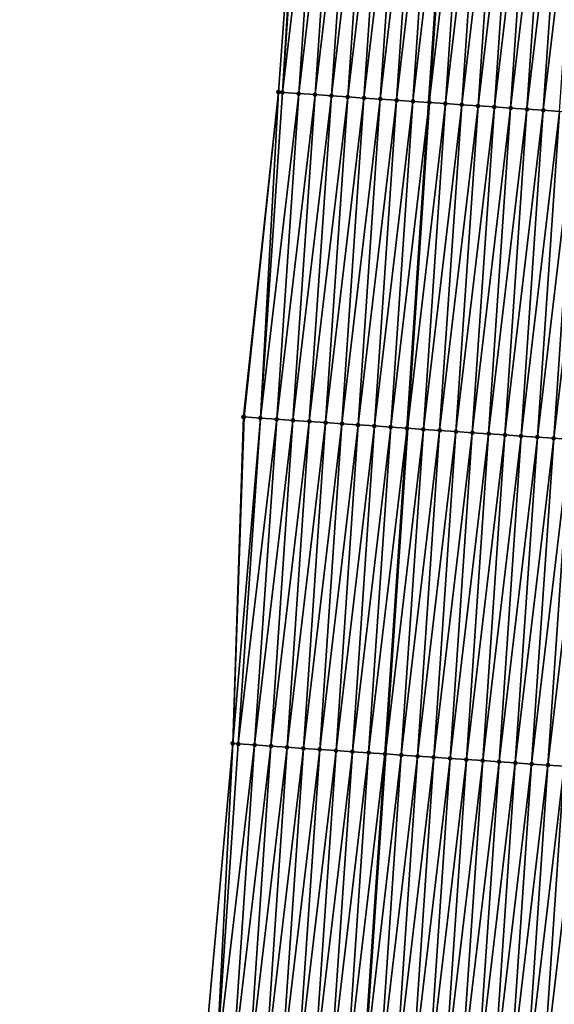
# Model space of a CAD drawing. Header units: feet. Extents: x 2017353 to 2024169, y 808050 to 818690.
# Tile 71 of 256: x 2023461 to 2023494, y 810388 to 810449. Entities that reach past the tile are written whole.
import ezdxf

# ---------------------------------------------------------------- set-up
doc = ezdxf.new("R2010")
doc.units = ezdxf.units.FT
doc.header["$MEASUREMENT"] = 0
for name, color, linetype, lineweight in [('EP_Travel Lane', 172, 'Continuous', 53), ('SB-Road Shots', 141, 'Continuous', 100), ('SB-Road X-Section', 40, 'Continuous', 13)]:
    doc.layers.add(name, color=color, linetype=linetype, lineweight=lineweight)
doc.layers.add('I-77-MM15-17_SB-Surface-BORDER', color=7, linetype='Continuous')
doc.layers.add('I-77-MM15-17_SB-Surface-TIN', color=7, linetype='Continuous')

msp = doc.modelspace()

# ---------------------------------------------------------------- linework, layer by layer
at = {"layer": 'EP_Travel Lane'}
msp.add_polyline3d([(2023469.784128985, 810204.1947037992, 282.839761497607), (2023471.130267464, 810224.141126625, 283.4126442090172), (2023472.476396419, 810244.0874083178, 283.9903945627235), (2023473.82250021, 810264.0333171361, 284.5810141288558), (2023475.168578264, 810283.9788445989, 285.1847898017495), (2023476.514635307, 810303.9240607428, 285.7993069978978), (2023477.860630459, 810323.8683598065, 286.4454665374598), (2023479.204515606, 810343.8195448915, 287.1088536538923), (2023480.546517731, 810363.7631179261, 287.7819637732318), (2023481.888518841, 810383.7066758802, 288.4555210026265), (2023483.230534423, 810403.6504489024, 289.1227033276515), (2023484.572530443, 810423.593931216, 289.7985025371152), (2023485.914581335, 810443.5382289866, 290.4501309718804), (2023487.256602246, 810463.4820812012, 291.1149660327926), (2023488.59858096, 810483.4253063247, 291.7983885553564), (2023489.940554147, 810503.3684493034, 292.4842459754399), (2023491.282512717, 810523.3113750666, 293.1765417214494), (2023492.626747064, 810543.2490831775, 293.8839824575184), (2023493.972698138, 810563.1912010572, 294.5913844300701), (2023495.318671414, 810583.1336478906, 295.2893628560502), (2023496.664593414, 810603.0753350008, 296.0091055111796), (2023498.010531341, 810623.0172580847, 296.7220903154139), (2023499.356518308, 810642.9599077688, 297.4142535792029), (2023500.702539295, 810662.9030614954, 298.0919768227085)], dxfattribs=at)
at = {"layer": 'I-77-MM15-17_SB-Surface-BORDER', "color": 3, "linetype": 'Continuous', "lineweight": -3}
msp.add_polyline3d([(2023460.839457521, 810204.8036040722, 282.6239386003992), (2023463.267628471, 810224.6766781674, 283.2122942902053), (2023464.68031353, 810244.6190876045, 283.7690320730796), (2023465.439924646, 810264.6055332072, 284.3244868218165), (2023466.023018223, 810284.6036862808, 284.8862855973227), (2023466.811052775, 810304.5869526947, 285.4851607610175), (2023468.113836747, 810324.533484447, 286.1546254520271), (2023469.170840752, 810344.509888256, 286.8399837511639), (2023470.553160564, 810364.4496269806, 287.5454607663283), (2023472.09194901, 810384.3798228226, 288.2190576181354), (2023473.877589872, 810404.2938577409, 288.8749805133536), (2023474.53254121, 810424.2858389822, 289.4961229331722), (2023476.681966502, 810444.1747151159, 290.1656138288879), (2023478.13050133, 810464.1112113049, 290.8341170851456), (2023479.325410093, 810484.0641720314, 291.5249052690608), (2023479.936919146, 810504.0564391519, 292.2246402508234), (2023480.778996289, 810524.0325842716, 292.938175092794), (2023481.500900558, 810544.008475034, 293.6422210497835), (2023483.641229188, 810563.8962619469, 294.3700484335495), (2023484.387689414, 810583.879758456, 295.0512913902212), (2023486.48561982, 810603.770196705, 295.7851122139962), (2023487.708101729, 810623.7202295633, 296.5044481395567), (2023489.552014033, 810643.6296127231, 297.1869156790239), (2023490.940363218, 810663.5704841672, 297.8482512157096)], dxfattribs=at)
at = {"layer": 'I-77-MM15-17_SB-Surface-TIN', "color": 128, "linetype": 'Continuous', "lineweight": -3}
for points in [[(2023476.927190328, 810444.1577957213, 290.1735820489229), (2023478.13050133, 810464.1112113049, 290.8341170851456), (2023476.681966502, 810444.1747151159, 290.1656138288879)], [(2023476.927190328, 810444.1577957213, 290.1735820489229), (2023478.281210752, 810464.1008123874, 290.8390322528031), (2023478.13050133, 810464.1112113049, 290.8341170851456)], [(2023476.927190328, 810444.1577957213, 290.1735820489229), (2023479.278838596, 810464.0319653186, 290.8718919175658), (2023478.281210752, 810464.1008123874, 290.8390322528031)], [(2023477.924820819, 810444.0889876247, 290.2052864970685), (2023479.278838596, 810464.0319653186, 290.8718919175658), (2023476.927190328, 810444.1577957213, 290.1735820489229)], [(2023477.924820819, 810444.0889876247, 290.2052864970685), (2023480.27646509, 810463.9630983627, 290.9053410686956), (2023479.278838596, 810464.0319653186, 290.8718919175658)], [(2023477.924820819, 810444.0889876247, 290.2052864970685), (2023478.922450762, 810444.0201714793, 290.2372295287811), (2023480.27646509, 810463.9630983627, 290.9053410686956)], [(2023478.922450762, 810444.0201714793, 290.2372295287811), (2023481.274090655, 810463.894217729, 290.9391956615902), (2023480.27646509, 810463.9630983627, 290.9053410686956)], [(2023478.922450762, 810444.0201714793, 290.2372295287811), (2023479.920074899, 810443.9512697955, 290.2717080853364), (2023481.274090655, 810463.894217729, 290.9391956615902)], [(2023479.920074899, 810443.9512697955, 290.2717080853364), (2023482.27171525, 810463.8253227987, 290.9734740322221), (2023481.274090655, 810463.894217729, 290.9391956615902)], [(2023479.920074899, 810443.9512697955, 290.2717080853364), (2023480.917696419, 810443.8823295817, 290.3073287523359), (2023482.27171525, 810463.8253227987, 290.9734740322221)], [(2023480.917696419, 810443.8823295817, 290.3073287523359), (2023483.269340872, 810463.756443, 291.0073038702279), (2023482.27171525, 810463.8253227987, 290.9734740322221)], [(2023480.917696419, 810443.8823295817, 290.3073287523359), (2023481.915319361, 810443.8134103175, 290.3423284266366), (2023483.269340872, 810463.756443, 291.0073038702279)], [(2023481.915319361, 810443.8134103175, 290.3423284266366), (2023484.266973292, 810463.6876633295, 291.0381657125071), (2023483.269340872, 810463.756443, 291.0073038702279)], [(2023481.915319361, 810443.8134103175, 290.3423284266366), (2023482.912951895, 810443.7446323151, 290.3731408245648), (2023484.266973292, 810463.6876633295, 291.0381657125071)], [(2023482.912951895, 810443.7446323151, 290.3731408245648), (2023485.264614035, 810463.6190062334, 291.0653942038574), (2023484.266973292, 810463.6876633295, 291.0381657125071)], [(2023482.912951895, 810443.7446323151, 290.3731408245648), (2023483.910593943, 810443.6759944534, 290.3997991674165), (2023485.264614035, 810463.6190062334, 291.0653942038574)], [(2023483.910593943, 810443.6759944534, 290.3997991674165), (2023486.262259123, 810463.5504131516, 291.0907251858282), (2023485.264614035, 810463.6190062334, 291.0653942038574)], [(2023483.910593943, 810443.6759944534, 290.3997991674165), (2023484.908237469, 810443.6073783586, 290.4258122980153), (2023486.262259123, 810463.5504131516, 291.0907251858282)], [(2023484.908237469, 810443.6073783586, 290.4258122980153), (2023487.256602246, 810463.4820812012, 291.1149660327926), (2023486.262259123, 810463.5504131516, 291.0907251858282)], [(2023484.908237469, 810443.6073783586, 290.4258122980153), (2023485.905885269, 810443.5388252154, 290.4499594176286), (2023487.256602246, 810463.4820812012, 291.1149660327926)], [(2023485.905885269, 810443.5388252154, 290.4499594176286), (2023485.914581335, 810443.5382289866, 290.4501309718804), (2023487.256602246, 810463.4820812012, 291.1149660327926)], [(2023487.259906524, 810463.4818541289, 291.1150465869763), (2023487.256602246, 810463.4820812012, 291.1149660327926), (2023485.914581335, 810443.5382289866, 290.4501309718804)], [(2023487.259906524, 810463.4818541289, 291.1150465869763), (2023485.914581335, 810443.5382289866, 290.4501309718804), (2023488.257563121, 810463.4134305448, 291.1353533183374)], [(2023486.903543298, 810443.4704227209, 290.4696410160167), (2023488.257563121, 810463.4134305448, 291.1353533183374), (2023485.914581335, 810443.5382289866, 290.4501309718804)], [(2023486.903543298, 810443.4704227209, 290.4696410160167), (2023489.255225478, 810463.3450918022, 291.1531451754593), (2023488.257563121, 810463.4134305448, 291.1353533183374)], [(2023486.903543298, 810443.4704227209, 290.4696410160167), (2023487.90120297, 810443.4020444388, 290.488604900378), (2023489.255225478, 810463.3450918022, 291.1531451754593)], [(2023487.90120297, 810443.4020444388, 290.488604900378), (2023490.252880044, 810463.2766383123, 291.1743383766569), (2023489.255225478, 810463.3450918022, 291.1531451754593)], [(2023487.90120297, 810443.4020444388, 290.488604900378), (2023488.898858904, 810443.3336110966, 290.5092008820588), (2023490.252880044, 810463.2766383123, 291.1743383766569)], [(2023488.898858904, 810443.3336110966, 290.5092008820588), (2023491.250533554, 810463.2081692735, 291.1959924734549), (2023490.252880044, 810463.2766383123, 291.1743383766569)], [(2023488.898858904, 810443.3336110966, 290.5092008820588), (2023489.896511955, 810443.2651352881, 290.5310556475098), (2023491.250533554, 810463.2081692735, 291.1959924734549)], [(2023489.896511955, 810443.2651352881, 290.5310556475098), (2023492.248194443, 810463.1398089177, 291.2144249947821), (2023491.250533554, 810463.2081692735, 291.1959924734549)], [(2023489.896511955, 810443.2651352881, 290.5310556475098), (2023490.894161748, 810443.1966114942, 290.5543327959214), (2023492.248194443, 810463.1398089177, 291.2144249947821)], [(2023490.894161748, 810443.1966114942, 290.5543327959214), (2023493.245848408, 810463.071346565, 291.2358808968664), (2023492.248194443, 810463.1398089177, 291.2144249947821)], [(2023490.894161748, 810443.1966114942, 290.5543327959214), (2023491.891821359, 810443.1282323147, 290.5733232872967), (2023493.245848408, 810463.071346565, 291.2358808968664)], [(2023491.891821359, 810443.1282323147, 290.5733232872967), (2023494.243508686, 810463.0029772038, 291.2545803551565), (2023493.245848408, 810463.071346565, 291.2358808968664)], [(2023491.891821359, 810443.1282323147, 290.5733232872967), (2023492.889484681, 810443.0599077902, 290.5906936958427), (2023494.243508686, 810463.0029772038, 291.2545803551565)], [(2023492.889484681, 810443.0599077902, 290.5906936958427), (2023495.241167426, 810462.9345851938, 291.2739511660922), (2023494.243508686, 810463.0029772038, 291.2545803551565)], [(2023492.889484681, 810443.0599077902, 290.5906936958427), (2023493.887137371, 810442.9914266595, 290.6127062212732), (2023495.241167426, 810462.9345851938, 291.2739511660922)], [(2023474.575491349, 810424.2828792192, 289.4974119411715), (2023476.681966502, 810444.1747151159, 290.1656138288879), (2023474.53254121, 810424.2858389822, 289.4961229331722)], [(2023475.573126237, 810424.2141358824, 289.52719677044), (2023476.681966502, 810444.1747151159, 290.1656138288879), (2023474.575491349, 810424.2828792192, 289.4974119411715)], [(2023475.573126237, 810424.2141358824, 289.52719677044), (2023476.927190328, 810444.1577957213, 290.1735820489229), (2023476.681966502, 810444.1747151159, 290.1656138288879)], [(2023475.573126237, 810424.2141358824, 289.52719677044), (2023477.924820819, 810444.0889876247, 290.2052864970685), (2023476.927190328, 810444.1577957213, 290.1735820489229)], [(2023475.573126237, 810424.2141358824, 289.52719677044), (2023476.570761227, 810424.1453940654, 289.55693656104), (2023477.924820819, 810444.0889876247, 290.2052864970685)], [(2023476.570761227, 810424.1453940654, 289.55693656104), (2023478.922450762, 810444.0201714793, 290.2372295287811), (2023477.924820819, 810444.0889876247, 290.2052864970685)], [(2023476.570761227, 810424.1453940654, 289.55693656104), (2023477.568394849, 810424.0766320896, 289.5872739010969), (2023478.922450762, 810444.0201714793, 290.2372295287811)], [(2023477.568394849, 810424.0766320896, 289.5872739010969), (2023479.920074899, 810443.9512697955, 290.2717080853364), (2023478.922450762, 810444.0201714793, 290.2372295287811)], [(2023477.568394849, 810424.0766320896, 289.5872739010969), (2023478.566023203, 810424.0077925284, 289.619911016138), (2023479.920074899, 810443.9512697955, 290.2717080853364)], [(2023478.566023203, 810424.0077925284, 289.619911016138), (2023480.917696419, 810443.8823295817, 290.3073287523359), (2023479.920074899, 810443.9512697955, 290.2717080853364)], [(2023478.566023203, 810424.0077925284, 289.619911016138), (2023479.563647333, 810423.9388907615, 289.6543920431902), (2023480.917696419, 810443.8823295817, 290.3073287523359)], [(2023479.563647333, 810423.9388907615, 289.6543920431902), (2023481.915319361, 810443.8134103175, 290.3423284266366), (2023480.917696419, 810443.8823295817, 290.3073287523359)], [(2023479.563647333, 810423.9388907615, 289.6543920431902), (2023480.561272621, 810423.8700060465, 289.6883676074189), (2023481.915319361, 810443.8134103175, 290.3423284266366)], [(2023480.561272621, 810423.8700060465, 289.6883676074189), (2023482.912951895, 810443.7446323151, 290.3731408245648), (2023481.915319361, 810443.8134103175, 290.3423284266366)], [(2023480.561272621, 810423.8700060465, 289.6883676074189), (2023481.558910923, 810423.8013129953, 289.7166618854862), (2023482.912951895, 810443.7446323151, 290.3731408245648)], [(2023481.558910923, 810423.8013129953, 289.7166618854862), (2023483.910593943, 810443.6759944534, 290.3997991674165), (2023482.912951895, 810443.7446323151, 290.3731408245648)], [(2023481.558910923, 810423.8013129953, 289.7166618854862), (2023482.556556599, 810423.7327285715, 289.7417362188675), (2023483.910593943, 810443.6759944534, 290.3997991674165)], [(2023482.556556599, 810423.7327285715, 289.7417362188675), (2023484.908237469, 810443.6073783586, 290.4258122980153), (2023483.910593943, 810443.6759944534, 290.3997991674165)], [(2023482.556556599, 810423.7327285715, 289.7417362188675), (2023483.554194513, 810423.6640298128, 289.7701996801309), (2023484.908237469, 810443.6073783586, 290.4258122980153)], [(2023483.554194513, 810423.6640298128, 289.7701996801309), (2023485.905885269, 810443.5388252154, 290.4499594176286), (2023484.908237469, 810443.6073783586, 290.4258122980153)], [(2023483.554194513, 810423.6640298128, 289.7701996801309), (2023484.55183387, 810423.5953523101, 289.7980330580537), (2023485.905885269, 810443.5388252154, 290.4499594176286)], [(2023484.55183387, 810423.5953523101, 289.7980330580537), (2023485.914581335, 810443.5382289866, 290.4501309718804), (2023485.905885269, 810443.5388252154, 290.4499594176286)], [(2023484.55183387, 810423.5953523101, 289.7980330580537), (2023484.572530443, 810423.593931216, 289.7985025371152), (2023485.914581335, 810443.5382289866, 290.4501309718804)], [(2023486.903543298, 810443.4704227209, 290.4696410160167), (2023485.914581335, 810443.5382289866, 290.4501309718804), (2023484.572530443, 810423.593931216, 289.7985025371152)], [(2023485.549485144, 810423.5268503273, 289.8206636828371), (2023486.903543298, 810443.4704227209, 290.4696410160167), (2023484.572530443, 810423.593931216, 289.7985025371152)], [(2023485.549485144, 810423.5268503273, 289.8206636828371), (2023487.90120297, 810443.4020444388, 290.488604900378), (2023486.903543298, 810443.4704227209, 290.4696410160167)], [(2023485.549485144, 810423.5268503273, 289.8206636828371), (2023486.547151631, 810423.4585724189, 289.836652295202), (2023487.90120297, 810443.4020444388, 290.488604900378)], [(2023486.547151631, 810423.4585724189, 289.836652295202), (2023488.898858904, 810443.3336110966, 290.5092008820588), (2023487.90120297, 810443.4020444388, 290.488604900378)], [(2023486.547151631, 810423.4585724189, 289.836652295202), (2023487.544816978, 810423.3902777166, 289.8531387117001), (2023488.898858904, 810443.3336110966, 290.5092008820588)], [(2023487.544816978, 810423.3902777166, 289.8531387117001), (2023489.896511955, 810443.2651352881, 290.5310556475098), (2023488.898858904, 810443.3336110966, 290.5092008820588)], [(2023487.544816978, 810423.3902777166, 289.8531387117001), (2023488.542482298, 810423.3219826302, 289.8696365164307), (2023489.896511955, 810443.2651352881, 290.5310556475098)], [(2023488.542482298, 810423.3219826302, 289.8696365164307), (2023490.894161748, 810443.1966114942, 290.5543327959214), (2023489.896511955, 810443.2651352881, 290.5310556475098)], [(2023488.542482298, 810423.3219826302, 289.8696365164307), (2023489.540139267, 810423.2535645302, 289.8897806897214), (2023490.894161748, 810443.1966114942, 290.5543327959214)], [(2023489.540139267, 810423.2535645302, 289.8897806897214), (2023491.891821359, 810443.1282323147, 290.5733232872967), (2023490.894161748, 810443.1966114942, 290.5543327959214)], [(2023489.540139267, 810423.2535645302, 289.8897806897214), (2023490.537799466, 810423.1851939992, 289.908514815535), (2023491.891821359, 810443.1282323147, 290.5733232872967)], [(2023490.537799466, 810423.1851939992, 289.908514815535), (2023492.889484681, 810443.0599077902, 290.5906936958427), (2023491.891821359, 810443.1282323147, 290.5733232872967)], [(2023490.537799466, 810423.1851939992, 289.908514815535), (2023491.535464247, 810423.1168909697, 289.9252480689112), (2023492.889484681, 810443.0599077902, 290.5906936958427)], [(2023491.535464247, 810423.1168909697, 289.9252480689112), (2023493.887137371, 810442.9914266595, 290.6127062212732), (2023492.889484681, 810443.0599077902, 290.5906936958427)], [(2023491.535464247, 810423.1168909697, 289.9252480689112), (2023492.533120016, 810423.0484551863, 289.945916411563), (2023493.887137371, 810442.9914266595, 290.6127062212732)], [(2023492.533120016, 810423.0484551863, 289.945916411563), (2023494.88478561, 810442.9228799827, 290.6366616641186), (2023493.887137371, 810442.9914266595, 290.6127062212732)], [(2023492.533120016, 810423.0484551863, 289.945916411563), (2023493.530776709, 810422.9800330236, 289.9661810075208), (2023494.88478561, 810442.9228799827, 290.6366616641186)], [(2023493.530776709, 810422.9800330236, 289.9661810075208), (2023495.882429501, 810442.8542692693, 290.6625152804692), (2023494.88478561, 810442.9228799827, 290.6366616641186)], [(2023493.530776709, 810422.9800330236, 289.9661810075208), (2023494.528428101, 810422.911532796, 289.9887596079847), (2023495.882429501, 810442.8542692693, 290.6625152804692)], [(2023473.877589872, 810404.2938577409, 288.8749805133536), (2023474.575491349, 810424.2828792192, 289.4974119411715), (2023474.53254121, 810424.2858389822, 289.4961229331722)], [(2023473.877589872, 810404.2938577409, 288.8749805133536), (2023475.573126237, 810424.2141358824, 289.52719677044), (2023474.575491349, 810424.2828792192, 289.4974119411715)], [(2023474.219053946, 810404.2703552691, 288.8843914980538), (2023475.573126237, 810424.2141358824, 289.52719677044), (2023473.877589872, 810404.2938577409, 288.8749805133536)], [(2023474.219053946, 810404.2703552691, 288.8843914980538), (2023476.570761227, 810424.1453940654, 289.55693656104), (2023475.573126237, 810424.2141358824, 289.52719677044)], [(2023475.216695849, 810404.2017152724, 288.9111131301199), (2023476.570761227, 810424.1453940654, 289.55693656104), (2023474.219053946, 810404.2703552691, 288.8843914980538)], [(2023475.216695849, 810404.2017152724, 288.9111131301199), (2023477.568394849, 810424.0766320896, 289.5872739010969), (2023476.570761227, 810424.1453940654, 289.55693656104)], [(2023475.216695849, 810404.2017152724, 288.9111131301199), (2023476.214338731, 810404.1330896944, 288.9374073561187), (2023477.568394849, 810424.0766320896, 289.5872739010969)], [(2023476.214338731, 810404.1330896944, 288.9374073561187), (2023478.566023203, 810424.0077925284, 289.619911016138), (2023477.568394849, 810424.0766320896, 289.5872739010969)], [(2023476.214338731, 810404.1330896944, 288.9374073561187), (2023477.21197775, 810404.0644072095, 288.9653884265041), (2023478.566023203, 810424.0077925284, 289.619911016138)], [(2023477.21197775, 810404.0644072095, 288.9653884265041), (2023479.563647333, 810423.9388907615, 289.6543920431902), (2023478.566023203, 810424.0077925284, 289.619911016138)], [(2023477.21197775, 810404.0644072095, 288.9653884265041), (2023478.209611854, 810403.995652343, 288.9955150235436), (2023479.563647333, 810423.9388907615, 289.6543920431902)], [(2023478.209611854, 810403.995652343, 288.9955150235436), (2023480.561272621, 810423.8700060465, 289.6883676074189), (2023479.563647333, 810423.9388907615, 289.6543920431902)], [(2023478.209611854, 810403.995652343, 288.9955150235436), (2023479.207241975, 810403.9268387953, 289.0273810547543), (2023480.561272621, 810423.8700060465, 289.6883676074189)], [(2023479.207241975, 810403.9268387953, 289.0273810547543), (2023481.558910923, 810423.8013129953, 289.7166618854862), (2023480.561272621, 810423.8700060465, 289.6883676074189)], [(2023479.207241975, 810403.9268387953, 289.0273810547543), (2023480.204884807, 810403.8582124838, 289.0536970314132), (2023481.558910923, 810423.8013129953, 289.7166618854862)], [(2023480.204884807, 810403.8582124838, 289.0536970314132), (2023482.556556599, 810423.7327285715, 289.7417362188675), (2023481.558910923, 810423.8013129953, 289.7166618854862)], [(2023480.204884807, 810403.8582124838, 289.0536970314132), (2023481.202540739, 810403.789779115, 289.0742937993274), (2023482.556556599, 810423.7327285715, 289.7417362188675)], [(2023481.202540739, 810403.789779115, 289.0742937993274), (2023483.554194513, 810423.6640298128, 289.7701996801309), (2023482.556556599, 810423.7327285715, 289.7417362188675)], [(2023481.202540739, 810403.789779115, 289.0742937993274), (2023482.20019002, 810403.7212477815, 289.0977944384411), (2023483.554194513, 810423.6640298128, 289.7701996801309)], [(2023482.20019002, 810403.7212477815, 289.0977944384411), (2023484.55183387, 810423.5953523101, 289.7980330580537), (2023483.554194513, 810423.6640298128, 289.7701996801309)], [(2023482.20019002, 810403.7212477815, 289.0977944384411), (2023483.197837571, 810403.6526909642, 289.122050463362), (2023484.55183387, 810423.5953523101, 289.7980330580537)], [(2023483.197837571, 810403.6526909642, 289.122050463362), (2023484.572530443, 810423.593931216, 289.7985025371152), (2023484.55183387, 810423.5953523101, 289.7980330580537)], [(2023483.197837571, 810403.6526909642, 289.122050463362), (2023483.230534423, 810403.6504489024, 289.1227033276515), (2023484.572530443, 810423.593931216, 289.7985025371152)], [(2023485.549485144, 810423.5268503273, 289.8206636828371), (2023484.572530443, 810423.593931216, 289.7985025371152), (2023483.230534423, 810403.6504489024, 289.1227033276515)], [(2023484.195495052, 810403.5842804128, 289.1419708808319), (2023485.549485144, 810423.5268503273, 289.8206636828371), (2023483.230534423, 810403.6504489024, 289.1227033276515)], [(2023484.195495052, 810403.5842804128, 289.1419708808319), (2023486.547151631, 810423.4585724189, 289.836652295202), (2023485.549485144, 810423.5268503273, 289.8206636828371)], [(2023484.195495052, 810403.5842804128, 289.1419708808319), (2023485.193161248, 810403.5159982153, 289.158086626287), (2023486.547151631, 810423.4585724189, 289.836652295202)], [(2023485.193161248, 810403.5159982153, 289.158086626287), (2023487.544816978, 810423.3902777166, 289.8531387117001), (2023486.547151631, 810423.4585724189, 289.836652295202)], [(2023485.193161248, 810403.5159982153, 289.158086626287), (2023486.190826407, 810403.4477007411, 289.1746552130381), (2023487.544816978, 810423.3902777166, 289.8531387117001)], [(2023486.190826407, 810403.4477007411, 289.1746552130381), (2023488.542482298, 810423.3219826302, 289.8696365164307), (2023487.544816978, 810423.3902777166, 289.8531387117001)], [(2023486.190826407, 810403.4477007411, 289.1746552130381), (2023487.188489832, 810403.3793777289, 289.1919807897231), (2023488.542482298, 810423.3219826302, 289.8696365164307)], [(2023487.188489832, 810403.3793777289, 289.1919807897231), (2023489.540139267, 810423.2535645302, 289.8897806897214), (2023488.542482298, 810423.3219826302, 289.8696365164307)], [(2023487.188489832, 810403.3793777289, 289.1919807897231), (2023488.186137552, 810403.3108234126, 289.2161626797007), (2023489.540139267, 810423.2535645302, 289.8897806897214)], [(2023488.186137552, 810403.3108234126, 289.2161626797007), (2023490.537799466, 810423.1851939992, 289.908514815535), (2023489.540139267, 810423.2535645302, 289.8897806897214)], [(2023488.186137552, 810403.3108234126, 289.2161626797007), (2023489.183791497, 810403.2423607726, 289.2376271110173), (2023490.537799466, 810423.1851939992, 289.908514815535)], [(2023489.183791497, 810403.2423607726, 289.2376271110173), (2023491.535464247, 810423.1168909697, 289.9252480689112), (2023490.537799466, 810423.1851939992, 289.908514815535)], [(2023489.183791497, 810403.2423607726, 289.2376271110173), (2023490.181456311, 810403.1740582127, 289.2543464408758), (2023491.535464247, 810423.1168909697, 289.9252480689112)], [(2023490.181456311, 810403.1740582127, 289.2543464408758), (2023492.533120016, 810423.0484551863, 289.945916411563), (2023491.535464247, 810423.1168909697, 289.9252480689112)], [(2023490.181456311, 810403.1740582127, 289.2543464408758), (2023491.179116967, 810403.105694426, 289.2728806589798), (2023492.533120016, 810423.0484551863, 289.945916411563)], [(2023491.179116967, 810403.105694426, 289.2728806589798), (2023493.530776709, 810422.9800330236, 289.9661810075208), (2023492.533120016, 810423.0484551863, 289.945916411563)], [(2023491.179116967, 810403.105694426, 289.2728806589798), (2023492.17677324, 810403.0372660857, 289.2933283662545), (2023493.530776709, 810422.9800330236, 289.9661810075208)], [(2023492.17677324, 810403.0372660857, 289.2933283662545), (2023494.528428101, 810422.911532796, 289.9887596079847), (2023493.530776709, 810422.9800330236, 289.9661810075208)], [(2023492.17677324, 810403.0372660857, 289.2933283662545), (2023493.174422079, 810402.9687282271, 289.3170224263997), (2023494.528428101, 810422.911532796, 289.9887596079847)], [(2023493.174422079, 810402.9687282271, 289.3170224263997), (2023495.526080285, 810422.8430442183, 290.0109928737), (2023494.528428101, 810422.911532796, 289.9887596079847)], [(2023493.174422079, 810402.9687282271, 289.3170224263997), (2023494.172081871, 810402.9003517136, 289.33593388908), (2023495.526080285, 810422.8430442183, 290.0109928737)], [(2023472.864990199, 810384.3267005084, 288.2378557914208), (2023473.877589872, 810404.2938577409, 288.8749805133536), (2023472.09194901, 810384.3798228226, 288.2190576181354)], [(2023472.864990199, 810384.3267005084, 288.2378557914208), (2023474.219053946, 810404.2703552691, 288.8843914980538), (2023473.877589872, 810404.2938577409, 288.8749805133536)], [(2023472.864990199, 810384.3267005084, 288.2378557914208), (2023475.216695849, 810404.2017152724, 288.9111131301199), (2023474.219053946, 810404.2703552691, 288.8843914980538)], [(2023473.862641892, 810384.2582046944, 288.2603035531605), (2023475.216695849, 810404.2017152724, 288.9111131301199), (2023472.864990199, 810384.3267005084, 288.2378557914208)], [(2023473.862641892, 810384.2582046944, 288.2603035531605), (2023476.214338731, 810404.1330896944, 288.9374073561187), (2023475.216695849, 810404.2017152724, 288.9111131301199)], [(2023473.862641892, 810384.2582046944, 288.2603035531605), (2023474.860291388, 810384.1896765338, 288.2837101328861), (2023476.214338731, 810404.1330896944, 288.9374073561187)], [(2023474.860291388, 810384.1896765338, 288.2837101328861), (2023477.21197775, 810404.0644072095, 288.9653884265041), (2023476.214338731, 810404.1330896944, 288.9374073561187)], [(2023474.860291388, 810384.1896765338, 288.2837101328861), (2023475.857933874, 810384.1210451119, 288.3101775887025), (2023477.21197775, 810404.0644072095, 288.9653884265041)], [(2023475.857933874, 810384.1210451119, 288.3101775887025), (2023478.209611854, 810403.995652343, 288.9955150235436), (2023477.21197775, 810404.0644072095, 288.9653884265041)], [(2023475.857933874, 810384.1210451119, 288.3101775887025), (2023476.855574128, 810384.0523808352, 288.3376189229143), (2023478.209611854, 810403.995652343, 288.9955150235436)], [(2023476.855574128, 810384.0523808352, 288.3376189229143), (2023479.207241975, 810403.9268387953, 289.0273810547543), (2023478.209611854, 810403.995652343, 288.9955150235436)], [(2023476.855574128, 810384.0523808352, 288.3376189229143), (2023477.853208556, 810383.9836307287, 288.3676044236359), (2023479.207241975, 810403.9268387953, 289.0273810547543)], [(2023477.853208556, 810383.9836307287, 288.3676044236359), (2023480.204884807, 810403.8582124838, 289.0536970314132), (2023479.207241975, 810403.9268387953, 289.0273810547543)], [(2023477.853208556, 810383.9836307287, 288.3676044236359), (2023478.850852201, 810383.9150163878, 288.3935655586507), (2023480.204884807, 810403.8582124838, 289.0536970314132)], [(2023478.850852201, 810383.9150163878, 288.3935655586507), (2023481.202540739, 810403.789779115, 289.0742937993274), (2023480.204884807, 810403.8582124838, 289.0536970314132)], [(2023478.850852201, 810383.9150163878, 288.3935655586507), (2023479.848511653, 810383.8466348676, 288.4126254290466), (2023481.202540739, 810403.789779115, 289.0742937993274)], [(2023479.848511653, 810383.8466348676, 288.4126254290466), (2023482.20019002, 810403.7212477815, 289.0977944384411), (2023481.202540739, 810403.789779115, 289.0742937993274)], [(2023479.848511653, 810383.8466348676, 288.4126254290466), (2023480.846167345, 810383.7781979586, 288.4333271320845), (2023482.20019002, 810403.7212477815, 289.0977944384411)], [(2023480.846167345, 810383.7781979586, 288.4333271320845), (2023483.197837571, 810403.6526909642, 289.122050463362), (2023482.20019002, 810403.7212477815, 289.0977944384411)], [(2023480.846167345, 810383.7781979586, 288.4333271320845), (2023481.843821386, 810383.7097367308, 288.4547496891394), (2023483.197837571, 810403.6526909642, 289.122050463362)], [(2023481.843821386, 810383.7097367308, 288.4547496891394), (2023483.230534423, 810403.6504489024, 289.1227033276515), (2023483.197837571, 810403.6526909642, 289.122050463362)], [(2023481.843821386, 810383.7097367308, 288.4547496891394), (2023481.888518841, 810383.7066758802, 288.4555210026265), (2023483.230534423, 810403.6504489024, 289.1227033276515)], [(2023484.195495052, 810403.5842804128, 289.1419708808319), (2023483.230534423, 810403.6504489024, 289.1227033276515), (2023481.888518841, 810383.7066758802, 288.4555210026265)], [(2023482.841485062, 810383.6414174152, 288.471965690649), (2023484.195495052, 810403.5842804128, 289.1419708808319), (2023481.888518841, 810383.7066758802, 288.4555210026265)], [(2023482.841485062, 810383.6414174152, 288.471965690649), (2023485.193161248, 810403.5159982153, 289.158086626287), (2023484.195495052, 810403.5842804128, 289.1419708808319)], [(2023482.841485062, 810383.6414174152, 288.471965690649), (2023483.839153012, 810383.5731610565, 288.4873155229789), (2023485.193161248, 810403.5159982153, 289.158086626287)], [(2023483.839153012, 810383.5731610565, 288.4873155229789), (2023486.190826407, 810403.4477007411, 289.1746552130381), (2023485.193161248, 810403.5159982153, 289.158086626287)], [(2023483.839153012, 810383.5731610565, 288.4873155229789), (2023484.836816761, 810383.5048428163, 288.5044996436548), (2023486.190826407, 810403.4477007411, 289.1746552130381)], [(2023484.836816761, 810383.5048428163, 288.5044996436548), (2023487.188489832, 810403.3793777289, 289.1919807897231), (2023486.190826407, 810403.4477007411, 289.1746552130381)], [(2023484.836816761, 810383.5048428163, 288.5044996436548), (2023485.834480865, 810383.4365298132, 288.5215285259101), (2023487.188489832, 810403.3793777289, 289.1919807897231)], [(2023485.834480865, 810383.4365298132, 288.5215285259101), (2023488.186137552, 810403.3108234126, 289.2161626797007), (2023487.188489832, 810403.3793777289, 289.1919807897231)], [(2023485.834480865, 810383.4365298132, 288.5215285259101), (2023486.832140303, 810383.3681480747, 288.5405948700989), (2023488.186137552, 810403.3108234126, 289.2161626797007)], [(2023486.832140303, 810383.3681480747, 288.5405948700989), (2023489.183791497, 810403.2423607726, 289.2376271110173), (2023488.186137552, 810403.3108234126, 289.2161626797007)], [(2023486.832140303, 810383.3681480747, 288.5405948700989), (2023487.829795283, 810383.2997006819, 288.5616073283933), (2023489.183791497, 810403.2423607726, 289.2376271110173)], [(2023487.829795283, 810383.2997006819, 288.5616073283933), (2023490.181456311, 810403.1740582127, 289.2543464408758), (2023489.183791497, 810403.2423607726, 289.2376271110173)], [(2023487.829795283, 810383.2997006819, 288.5616073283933), (2023488.827466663, 810383.2314948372, 288.5754598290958), (2023490.181456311, 810403.1740582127, 289.2543464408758)], [(2023488.827466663, 810383.2314948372, 288.5754598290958), (2023491.179116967, 810403.105694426, 289.2728806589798), (2023490.181456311, 810403.1740582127, 289.2543464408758)], [(2023488.827466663, 810383.2314948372, 288.5754598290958), (2023489.825128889, 810383.1631541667, 288.5933088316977), (2023491.179116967, 810403.105694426, 289.2728806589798)], [(2023489.825128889, 810383.1631541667, 288.5933088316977), (2023492.17677324, 810403.0372660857, 289.2933283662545), (2023491.179116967, 810403.105694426, 289.2728806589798)], [(2023489.825128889, 810383.1631541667, 288.5933088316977), (2023490.822785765, 810383.0947347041, 288.6134933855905), (2023492.17677324, 810403.0372660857, 289.2933283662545)], [(2023490.822785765, 810383.0947347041, 288.6134933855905), (2023493.174422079, 810402.9687282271, 289.3170224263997), (2023492.17677324, 810403.0372660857, 289.2933283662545)], [(2023490.822785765, 810383.0947347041, 288.6134933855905), (2023491.820434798, 810383.0261997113, 288.6371024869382), (2023493.174422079, 810402.9687282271, 289.3170224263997)], [(2023491.820434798, 810383.0261997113, 288.6371024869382), (2023494.172081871, 810402.9003517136, 289.33593388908), (2023493.174422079, 810402.9687282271, 289.3170224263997)], [(2023491.820434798, 810383.0261997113, 288.6371024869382), (2023492.818095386, 810382.9578349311, 288.6556661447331), (2023494.172081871, 810402.9003517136, 289.33593388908)], [(2023492.818095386, 810382.9578349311, 288.6556661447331), (2023495.169732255, 810402.8318366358, 289.3589526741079), (2023494.172081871, 810402.9003517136, 289.33593388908)], [(2023492.818095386, 810382.9578349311, 288.6556661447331), (2023493.815738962, 810382.8892195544, 288.6816579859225), (2023495.169732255, 810402.8318366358, 289.3589526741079)]]:
    msp.add_3dface(points, dxfattribs=at)
at = {"layer": 'SB-Road Shots', "lineweight": 100}
for p in [(2023476.681966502, 810444.1747151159, 290.1656138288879), (2023476.927190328, 810444.1577957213, 290.1735820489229), (2023477.924820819, 810444.0889876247, 290.2052864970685), (2023478.922450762, 810444.0201714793, 290.2372295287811), (2023479.920074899, 810443.9512697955, 290.2717080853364), (2023480.917696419, 810443.8823295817, 290.3073287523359), (2023481.915319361, 810443.8134103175, 290.3423284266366), (2023482.912951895, 810443.7446323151, 290.3731408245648), (2023483.910593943, 810443.6759944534, 290.3997991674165), (2023484.908237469, 810443.6073783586, 290.4258122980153), (2023485.905885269, 810443.5388252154, 290.4499594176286), (2023486.903543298, 810443.4704227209, 290.4696410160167), (2023487.90120297, 810443.4020444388, 290.488604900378), (2023488.898858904, 810443.3336110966, 290.5092008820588), (2023489.896511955, 810443.2651352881, 290.5310556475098), (2023490.894161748, 810443.1966114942, 290.5543327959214), (2023491.891821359, 810443.1282323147, 290.5733232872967), (2023492.889484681, 810443.0599077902, 290.5906936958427), (2023474.53254121, 810424.2858389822, 289.4961229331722), (2023474.575491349, 810424.2828792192, 289.4974119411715), (2023475.573126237, 810424.2141358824, 289.52719677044), (2023476.570761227, 810424.1453940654, 289.55693656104), (2023477.568394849, 810424.0766320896, 289.5872739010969), (2023478.566023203, 810424.0077925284, 289.619911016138), (2023479.563647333, 810423.9388907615, 289.6543920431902), (2023480.561272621, 810423.8700060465, 289.6883676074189), (2023481.558910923, 810423.8013129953, 289.7166618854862), (2023482.556556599, 810423.7327285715, 289.7417362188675), (2023483.554194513, 810423.6640298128, 289.7701996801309), (2023484.55183387, 810423.5953523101, 289.7980330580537), (2023485.549485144, 810423.5268503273, 289.8206636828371), (2023486.547151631, 810423.4585724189, 289.836652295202), (2023487.544816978, 810423.3902777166, 289.8531387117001), (2023488.542482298, 810423.3219826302, 289.8696365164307), (2023489.540139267, 810423.2535645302, 289.8897806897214), (2023490.537799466, 810423.1851939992, 289.908514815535), (2023491.535464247, 810423.1168909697, 289.9252480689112), (2023492.533120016, 810423.0484551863, 289.945916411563), (2023493.530776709, 810422.9800330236, 289.9661810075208), (2023473.877589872, 810404.2938577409, 288.8749805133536), (2023474.219053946, 810404.2703552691, 288.8843914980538), (2023475.216695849, 810404.2017152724, 288.9111131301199), (2023476.214338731, 810404.1330896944, 288.9374073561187), (2023477.21197775, 810404.0644072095, 288.9653884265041), (2023478.209611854, 810403.995652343, 288.9955150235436), (2023479.207241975, 810403.9268387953, 289.0273810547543), (2023480.204884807, 810403.8582124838, 289.0536970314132), (2023481.202540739, 810403.789779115, 289.0742937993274), (2023482.20019002, 810403.7212477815, 289.0977944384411), (2023483.197837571, 810403.6526909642, 289.122050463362), (2023484.195495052, 810403.5842804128, 289.1419708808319), (2023485.193161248, 810403.5159982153, 289.158086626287), (2023486.190826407, 810403.4477007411, 289.1746552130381), (2023487.188489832, 810403.3793777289, 289.1919807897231), (2023488.186137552, 810403.3108234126, 289.2161626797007), (2023489.183791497, 810403.2423607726, 289.2376271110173), (2023490.181456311, 810403.1740582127, 289.2543464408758), (2023491.179116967, 810403.105694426, 289.2728806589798), (2023492.17677324, 810403.0372660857, 289.2933283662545), (2023493.174422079, 810402.9687282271, 289.3170224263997)]:
    msp.add_point(p, dxfattribs=at)
at = {"layer": 'SB-Road X-Section', "extrusion": (0.06769982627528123, 0.9971332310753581, 0.0337942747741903), "elevation": 945119.6443175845, "flags": 128}
msp.add_lwpolyline([(-1963968.934716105, -31667.06352424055), (-1963967.934716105, -31667.01862695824), (-1963966.934716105, -31666.97391208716), (-1963965.934716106, -31666.93381336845), (-1963964.934716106, -31666.90022511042), (-1963963.934716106, -31666.84861144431), (-1963963.532909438, -31666.84309513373), (-1963962.961576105, -31666.84710272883), (-1963962.934716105, -31666.84742910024), (-1963961.934716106, -31666.86171406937), (-1963960.934716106, -31666.87633167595), (-1963959.934716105, -31666.89017985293), (-1963958.934716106, -31666.90330723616), (-1963957.934716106, -31666.91330975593), (-1963956.934716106, -31666.92557593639), (-1963955.934716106, -31666.94202311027), (-1963954.934716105, -31666.95587460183), (-1963953.934716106, -31666.97004435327), (-1963952.934716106, -31666.98846411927), (-1963952.603004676, -31666.9952843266), (-1963951.934716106, -31667.00958170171), (-1963950.934716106, -31667.03285095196), (-1963949.934716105, -31667.05833468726), (-1963948.934716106, -31667.08420307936), (-1963947.934716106, -31667.10817221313), (-1963946.934716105, -31667.13019731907), (-1963945.934716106, -31667.14757765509), (-1963944.934716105, -31667.16657899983), (-1963943.934716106, -31667.18986945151), (-1963942.934716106, -31667.21173670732), (-1963941.934716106, -31667.23234445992), (-1963940.934716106, -31667.25131918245), (-1963939.934716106, -31667.27101202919), (-1963938.934716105, -31667.29517294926), (-1963937.934716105, -31667.32120094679), (-1963936.934716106, -31667.34787452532), (-1963935.934716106, -31667.37870453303), (-1963934.934716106, -31667.4137242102), (-1963933.934716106, -31667.44936523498), (-1963932.934716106, -31667.48386349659), (-1963931.934716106, -31667.51582478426), (-1963930.934716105, -31667.54754735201), (-1963930.688909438, -31667.555520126)], dxfattribs=at)
at = {"layer": 'SB-Road X-Section', "extrusion": (0.06769982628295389, 0.9971332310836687, 0.03379427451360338), "elevation": 945099.6443397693, "flags": 128}
msp.add_lwpolyline([(-1963968.934709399, -31667.08377820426), (-1963967.934709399, -31667.03448166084), (-1963966.934709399, -31666.98829903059), (-1963965.934709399, -31666.942665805), (-1963964.934709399, -31666.90754020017), (-1963963.934709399, -31666.85830093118), (-1963963.236800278, -31666.84028035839), (-1963962.934709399, -31666.84151696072), (-1963962.841657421, -31666.8423726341), (-1963961.934709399, -31666.85672378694), (-1963960.934709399, -31666.87438460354), (-1963959.934709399, -31666.88928952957), (-1963958.934709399, -31666.89900368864), (-1963957.934709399, -31666.91312572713), (-1963956.934709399, -31666.92739500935), (-1963955.934709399, -31666.94170144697), (-1963954.934709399, -31666.9549441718), (-1963953.934709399, -31666.97057449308), (-1963952.934709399, -31666.98792114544), (-1963952.781562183, -31666.99119503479), (-1963951.934709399, -31667.0107780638), (-1963950.934709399, -31667.03371172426), (-1963949.934709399, -31667.05595769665), (-1963948.934709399, -31667.07854920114), (-1963947.934709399, -31667.09882537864), (-1963946.934709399, -31667.11950553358), (-1963945.934709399, -31667.13624835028), (-1963944.934709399, -31667.15499318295), (-1963943.934709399, -31667.17514886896), (-1963942.934709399, -31667.19165610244), (-1963941.934709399, -31667.2081519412), (-1963940.934709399, -31667.22414969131), (-1963939.934709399, -31667.24679324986), (-1963938.934709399, -31667.27464253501), (-1963937.934709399, -31667.30312226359), (-1963936.934709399, -31667.32821092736), (-1963935.934709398, -31667.35652137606), (-1963934.934709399, -31667.39051635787), (-1963933.934709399, -31667.42501709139), (-1963932.934709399, -31667.45767285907), (-1963931.934709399, -31667.4880275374), (-1963930.934709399, -31667.51778432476), (-1963929.934709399, -31667.54758617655), (-1963929.891657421, -31667.54887592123)], dxfattribs=at)
at = {"layer": 'SB-Road X-Section', "extrusion": (0.06769982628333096, 0.9971332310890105, 0.03379427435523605), "elevation": 945079.6443448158, "flags": 128}
msp.add_lwpolyline([(-1963968.93470939, -31667.09797751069), (-1963967.93470939, -31667.05171962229), (-1963966.934709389, -31666.99998041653), (-1963965.934709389, -31666.95090764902), (-1963964.934709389, -31666.91321530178), (-1963963.93470939, -31666.85243345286), (-1963963.201009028, -31666.84481874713), (-1963962.93470939, -31666.84603853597), (-1963962.927770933, -31666.84609668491), (-1963961.934709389, -31666.8627136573), (-1963960.93470939, -31666.87785294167), (-1963959.93470939, -31666.89159326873), (-1963958.934709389, -31666.90251608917), (-1963957.93470939, -31666.91267934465), (-1963956.93470939, -31666.92662358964), (-1963955.934709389, -31666.94024053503), (-1963954.934709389, -31666.95301201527), (-1963953.93470939, -31666.9705641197), (-1963952.93470939, -31666.98832961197), (-1963952.091009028, -31667.00575108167), (-1963951.93470939, -31667.00970305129), (-1963950.93470939, -31667.03273499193), (-1963949.934709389, -31667.05165726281), (-1963948.934709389, -31667.07536486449), (-1963947.934709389, -31667.09582425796), (-1963946.934709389, -31667.11436906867), (-1963945.934709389, -31667.13109795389), (-1963944.934709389, -31667.15257465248), (-1963943.934709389, -31667.17677036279), (-1963942.934709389, -31667.19410584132), (-1963941.93470939, -31667.21068389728), (-1963940.93470939, -31667.22680885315), (-1963939.934709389, -31667.24674065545), (-1963938.934709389, -31667.27101054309), (-1963937.93470939, -31667.29452461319), (-1963936.93470939, -31667.31513315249), (-1963935.93470939, -31667.34146416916), (-1963934.93470939, -31667.37334841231), (-1963933.934709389, -31667.40349222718), (-1963932.934709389, -31667.4314892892), (-1963931.934709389, -31667.45779854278), (-1963930.93470939, -31667.48453544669), (-1963930.592437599, -31667.49395180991)], dxfattribs=at)

doc.saveas('drawing.dxf')
